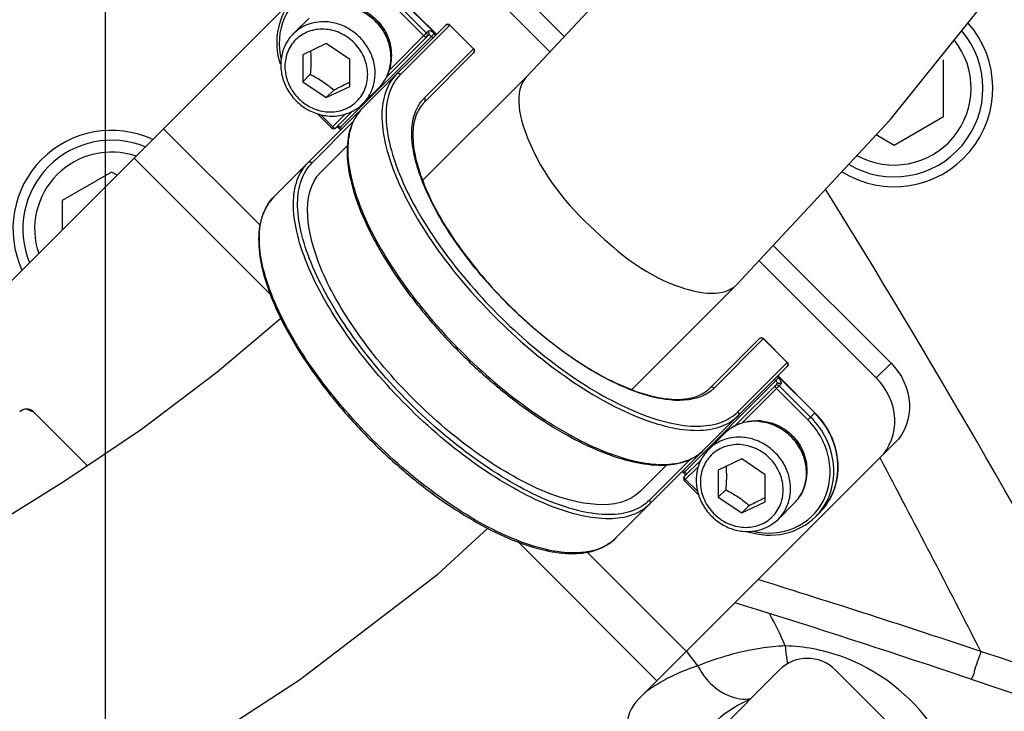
# Model space of a CAD drawing. Header units: millimetres. Extents: x 0 to 11890, y 0 to 8410.
# Tile 78 of 104: x 5929 to 6029, y 4856 to 4926. Entities that reach past the tile are written whole.
import ezdxf

# ---------------------------------------------------------------- set-up
doc = ezdxf.new("R2010")
doc.units = ezdxf.units.MM
doc.header["$LTSCALE"] = 653.95
doc.layers.get('0').update_dxf_attribs({"linetype": 'CONTINUOUS'})
for name, color, linetype in [('304103000010DXF_CONTINUOUS_LINE', 7, 'CONTINUOUS'), ('304103000184DXF_CONTINUOUS_LINE', 7, 'CONTINUOUS'), ('304105000085DXF_CONTINUOUS_LINE', 7, 'CONTINUOUS'), ('304109000016DXF_CONTINUOUS_LINE', 7, 'CONTINUOUS'), ('501023000026DXF_CONTINUOUS_LINE', 7, 'CONTINUOUS'), ('501023000027DXF_CONTINUOUS_LINE', 7, 'CONTINUOUS'), ('604006000006DXF_CONTINUOUS_LINE', 7, 'CONTINUOUS'), ('RB30-1-B-JSZL_DXF_DIMENSION', 7, 'CONTINUOUS'), ('RB30-1-BXIANDXF_CONTINUOUS_LINE', 7, 'CONTINUOUS')]:
    doc.layers.add(name, color=color, linetype=linetype)
doc.styles.get("Standard").update_dxf_attribs({"font": 'txt', "width": 0.7})
doc.dimstyles.new('DIMSTYLE_10', dxfattribs={"dimtxt": 70, "dimasz": 50, "dimexe": 1.5, "dimexo": 0, "dimgap": 1.75, "dimtad": 1, "dimdsep": 46, "dimtxsty": 'Standard', "dimblk": '_FILLED', "dimblk1": '_FILLED', "dimblk2": '_FILLED', "dimcen": 0.09, "dimclrt": 5, "dimazin": 2, "dimtp": 1.2, "dimtm": 1.2, "dimtfac": 1, "dimtofl": 0, "dimtmove": 0, "dimatfit": 3, "dimldrblk": '_FILLED', "dimfxl": 0, "dimtolj": 1, "dimarcsym": 0})
doc.dimstyles.new('DIMSTYLE_13', dxfattribs={"dimtxt": 70, "dimasz": 50, "dimexe": 1.5, "dimexo": 0, "dimgap": 1.75, "dimtad": 1, "dimdec": 1, "dimdsep": 46, "dimtxsty": 'Standard', "dimblk": '_FILLED', "dimblk1": '_FILLED', "dimblk2": '_FILLED', "dimcen": 0.09, "dimclrt": 5, "dimazin": 2, "dimtp": 1.2, "dimtm": 1.2, "dimtfac": 1, "dimtdec": 1, "dimtofl": 0, "dimtmove": 0, "dimatfit": 3, "dimldrblk": '_FILLED', "dimfxl": 0, "dimtolj": 1, "dimarcsym": 0})
doc.dimstyles.new('DIMSTYLE_3', dxfattribs={"dimtxt": 70, "dimasz": 50, "dimexe": 1.5, "dimexo": 0, "dimgap": 1.75, "dimtad": 0, "dimtih": 1, "dimtoh": 1, "dimdec": 1, "dimdsep": 46, "dimtxsty": 'Standard', "dimblk": '_FILLED', "dimblk1": '_FILLED', "dimblk2": '_FILLED', "dimcen": 0.09, "dimclrt": 5, "dimazin": 2, "dimtp": 0.8, "dimtm": 0.8, "dimtfac": 1, "dimtdec": 1, "dimtofl": 0, "dimtmove": 0, "dimatfit": 3, "dimldrblk": '_FILLED', "dimfxl": 0, "dimtolj": 1, "dimarcsym": 0})
doc.dimstyles.new('DIMSTYLE_4', dxfattribs={"dimtxt": 70, "dimasz": 50, "dimexe": 1.5, "dimexo": 0, "dimgap": 1.75, "dimtad": 0, "dimtih": 1, "dimtoh": 1, "dimdsep": 46, "dimtxsty": 'Standard', "dimblk": '_FILLED', "dimblk1": '_FILLED', "dimblk2": '_FILLED', "dimcen": 0.09, "dimclrt": 5, "dimazin": 2, "dimtp": 0.1, "dimtm": 0.1, "dimtfac": 1, "dimtofl": 0, "dimtmove": 0, "dimatfit": 3, "dimldrblk": '_FILLED', "dimfxl": 0, "dimtolj": 1, "dimarcsym": 0})
doc.dimstyles.new('DIMSTYLE_8', dxfattribs={"dimtxt": 70, "dimasz": 50, "dimexe": 1.5, "dimexo": 0, "dimgap": 1.75, "dimtad": 1, "dimdsep": 46, "dimtxsty": 'Standard', "dimblk": '_FILLED', "dimblk1": '_FILLED', "dimblk2": '_FILLED', "dimcen": 0.09, "dimclrt": 5, "dimazin": 2, "dimtp": 0.8, "dimtm": 0.8, "dimtfac": 1, "dimtofl": 0, "dimtmove": 0, "dimatfit": 3, "dimldrblk": '_FILLED', "dimfxl": 0, "dimtolj": 1, "dimarcsym": 0})
doc.dimstyles.new('DIMSTYLE_9', dxfattribs={"dimtxt": 70, "dimasz": 50, "dimexe": 1.5, "dimexo": 0, "dimgap": 1.75, "dimtad": 1, "dimdsep": 46, "dimtxsty": 'Standard', "dimblk": '_FILLED', "dimblk1": '_FILLED', "dimblk2": '_FILLED', "dimcen": 0.09, "dimclrt": 5, "dimazin": 2, "dimtp": 0.5, "dimtm": 0.5, "dimtfac": 1, "dimtofl": 0, "dimtmove": 0, "dimatfit": 3, "dimldrblk": '_FILLED', "dimfxl": 0, "dimtolj": 1, "dimarcsym": 0})

# ---------------------------------------------------------------- blocks, each defined once
blk = doc.blocks.new('*D7')
at = {"layer": 'RB30-1-B-JSZL_DXF_DIMENSION', "color": 2, "linetype": 'Continuous'}
for p, q in [((6443.712, 5136.709), (6443.712, 4418.002)), ((6443.712, 4418.002), (6294.341, 4171.7)), ((6294.341, 4171.7), (6294.341, 3948.467))]:
    blk.add_line(p, q, dxfattribs=at)
blk = doc.blocks.new('_FILLED')
at = {"color": 0, "linetype": 'ByBlock'}
blk.add_solid([(0, 0), (-1, 0.17), (-1, -0.17)], dxfattribs=at)
blk = doc.blocks.new('*D9')
at = {"layer": 'RB30-1-B-JSZL_DXF_DIMENSION', "color": 2, "linetype": 'Continuous'}
blk.add_line((6469.752, 5733.127), (6469.752, 6434.957), dxfattribs=at)
blk = doc.blocks.new('*D10')
at = {"layer": 'RB30-1-B-JSZL_DXF_DIMENSION', "color": 2, "linetype": 'Continuous'}
blk.add_line((5937.979, 4804.164), (5937.979, 6434.957), dxfattribs=at)
blk = doc.blocks.new('*D18')
at = {"layer": 'RB30-1-B-JSZL_DXF_DIMENSION', "color": 2, "linetype": 'Continuous'}
for p, q in [((6024.132, 5074.164), (5526.729, 5074.164)), ((5541.729, 5074.164), (5541.729, 4846.664)), ((5541.729, 4619.164), (5541.729, 4846.664)), ((5759.443, 4619.164), (5526.729, 4619.164))]:
    blk.add_line(p, q, dxfattribs=at)
at = {"layer": 'RB30-1-B-JSZL_DXF_DIMENSION', "color": 2, "linetype": 'Continuous', "xscale": 50, "yscale": 50, "zscale": 50}
for p, rotation in [((5541.729, 5074.164), 90), ((5541.729, 4619.164), 270)]:
    blk.add_blockref('_FILLED', p, dxfattribs=dict(at, rotation=rotation))
blk = doc.blocks.new('*D20')
at = {"layer": 'RB30-1-B-JSZL_DXF_DIMENSION', "color": 2, "linetype": 'Continuous'}
for p, q in [((5937.979, 4804.164), (5937.979, 6076.136)), ((6127.979, 5850.164), (6127.979, 6076.136)), ((6032.979, 6061.136), (5735.662, 6061.136)), ((5937.979, 6061.136), (6032.979, 6061.136)), ((6127.979, 6061.136), (6032.979, 6061.136))]:
    blk.add_line(p, q, dxfattribs=at)
at = {"layer": 'RB30-1-B-JSZL_DXF_DIMENSION', "color": 2, "linetype": 'Continuous', "xscale": 50, "yscale": 50, "zscale": 50, "rotation": 180}
blk.add_blockref('_FILLED', (5937.979, 6061.136), dxfattribs=at)
at = {"layer": 'RB30-1-B-JSZL_DXF_DIMENSION', "color": 2, "linetype": 'Continuous', "xscale": 50, "yscale": 50, "zscale": 50}
blk.add_blockref('_FILLED', (6127.979, 6061.136), dxfattribs=at)
blk = doc.blocks.new('*D24')
at = {"layer": 'RB30-1-B-JSZL_DXF_DIMENSION', "color": 2, "linetype": 'Continuous'}
for p, q in [((7104.189, 5958.164), (5344.323, 5958.164)), ((5359.323, 5958.164), (5359.323, 5288.664)), ((5359.323, 4619.164), (5359.323, 5288.664)), ((5759.443, 4619.164), (5344.323, 4619.164))]:
    blk.add_line(p, q, dxfattribs=at)
at = {"layer": 'RB30-1-B-JSZL_DXF_DIMENSION', "color": 2, "linetype": 'Continuous', "xscale": 50, "yscale": 50, "zscale": 50}
for p, rotation in [((5359.323, 5958.164), 90), ((5359.323, 4619.164), 270)]:
    blk.add_blockref('_FILLED', p, dxfattribs=dict(at, rotation=rotation))
blk = doc.blocks.new('*D30')
at = {"layer": 'RB30-1-B-JSZL_DXF_DIMENSION', "color": 2, "linetype": 'Continuous'}
for p, q in [((5937.979, 4804.164), (5937.979, 6228.314)), ((7130.194, 5924.164), (7130.194, 6228.314)), ((5937.979, 6213.314), (6534.087, 6213.314)), ((7130.194, 6213.314), (6534.087, 6213.314))]:
    blk.add_line(p, q, dxfattribs=at)
at = {"layer": 'RB30-1-B-JSZL_DXF_DIMENSION', "color": 2, "linetype": 'Continuous', "xscale": 50, "yscale": 50, "zscale": 50, "rotation": 180}
blk.add_blockref('_FILLED', (5937.979, 6213.314), dxfattribs=at)
at = {"layer": 'RB30-1-B-JSZL_DXF_DIMENSION', "color": 2, "linetype": 'Continuous', "xscale": 50, "yscale": 50, "zscale": 50}
blk.add_blockref('_FILLED', (7130.194, 6213.314), dxfattribs=at)

msp = doc.modelspace()

# ---------------------------------------------------------------- linework, layer by layer
at = {"layer": '304103000010DXF_CONTINUOUS_LINE', "color": 9, "linetype": 'Continuous'}
for centre, radius, start, end in [((5974.566, 4848.864), 35.14, 22.97643, 28.92742), ((5975.456, 4844.288), 27.841, 39.4225, 39.58556), ((5977.537, 4845.963), 25.169, 35.42814, 39.48533), ((6006.353, 4843.85), 18.739, 70.64488, 88.27436), ((6004.08, 4841.862), 19.641, 107.89349, 117.65646), ((6003.741, 4842.544), 18.879, 117.70439, 120.70355), ((6003.454, 4843.025), 18.319, 120.70006, 126.05671)]:
    msp.add_arc(centre, radius, start, end, dxfattribs=at)
for points, knots in [([(6006.917, 4862.581), (6006.074, 4862.539), (6003.043, 4862.229), (6000.085, 4861.373), (5998.046, 4860.553)], [0, 0, 0, 0, 0.277551, 1, 1, 1, 1]), ([(6025.44, 4842.691), (6025.499, 4846.704), (6023.134, 4854.939), (6016.315, 4860.209), (6012.564, 4861.53)], [0, 0, 0, 0, 0.502218, 1, 1, 1, 1]), ([(5998.046, 4860.553), (5998.343, 4859.99), (5999.534, 4858.178), (6001.963, 4856.906), (6003.485, 4857.25)], [0, 0, 0, 0, 0.289932, 1, 1, 1, 1]), ([(6003.309, 4857.145), (6002.756, 4856.894), (6000.351, 4855.62), (5998.315, 4853.635), (5997.165, 4851.863)], [0, 0, 0, 0, 0.223303, 1, 1, 1, 1])]:
    msp.add_open_spline(points, degree=3, knots=knots, dxfattribs=at)
msp.add_open_spline([(6006.917, 4862.581), (6006.962, 4861.967), (6007.044, 4861.354), (6007.179, 4860.753)], degree=3, dxfattribs=at)
at = {"layer": '304103000184DXF_CONTINUOUS_LINE', "color": 7, "linetype": 'Continuous'}
for centre, radius, start, end in [((6017.979, 4919.164), 10, 237.9442, 41.59868), ((5938.589, 4904.877), 10, 65.26381, 204.721), ((5937.517, 4905.128), 20, 247.93565, 249.87543), ((5705.57, 3911.851), 1000, 70.260189, 72.767382)]:
    msp.add_arc(centre, radius, start, end, dxfattribs=at)
at = {"layer": '304103000184DXF_CONTINUOUS_LINE', "color": 9, "linetype": 'Continuous'}
for centre, radius, start, end in [((5135.662, 4366.754), 1029.653, 28.446247, 31.772637), ((4240.005, 3945.037), 2008.327, 27.167079, 27.799212), ((5697.586, 3879.908), 1035.805, 71.469717, 72.783349), ((5730.461, 3960.35), 949.102, 70.901642, 71.808124)]:
    msp.add_arc(centre, radius, start, end, dxfattribs=at)
msp.add_open_spline([(6026.771, 4862.013), (6026.649, 4861.652), (6026.453, 4861), (6026.057, 4860.077), (6026.064, 4859.597), (6025.748, 4859.208), (6025.82, 4859.184)], degree=3, knots=[0, 0, 0, 0, 0.383104, 0.707375, 0.923964, 1, 1, 1, 1], dxfattribs=at)
at = {"layer": '304105000085DXF_CONTINUOUS_LINE', "color": 7, "linetype": 'Continuous'}
for p, q in [((5984.507, 4924.407), (5973.108, 4935.807)), ((5983.062, 4922.864), (5971.613, 4934.312)), ((5886.766, 4857.95), (5957.25, 4928.434)), ((6017.655, 4891.259), (6005.707, 4903.207)), ((6016.161, 4889.765), (6004.267, 4901.658)), ((5936.156, 4880.845), (5930.687, 4886.314)), ((5992.021, 4857.139), (6018.053, 4883.171)), ((5997.678, 4851.482), (6006.341, 4860.145)), ((6011.998, 4860.145), (6020.636, 4851.507))]:
    msp.add_line(p, q, dxfattribs=at)
at = {"layer": '304105000085DXF_CONTINUOUS_LINE', "color": 9, "linetype": 'Continuous'}
for p, q in [((5943.868, 4915.052), (5953.648, 4905.272)), ((5940.879, 4912.063), (5954.723, 4898.219)), ((6017.655, 4891.259), (6016.161, 4889.765)), ((5979.785, 4873.158), (5993.912, 4859.03)), ((5986.838, 4872.082), (5996.901, 4862.019))]:
    msp.add_line(p, q, dxfattribs=at)
at = {"layer": '304105000085DXF_CONTINUOUS_LINE', "color": 7, "linetype": 'Continuous'}
for centre, radius, start, end in [((5929.979, 4885.607), 1, 45, 135), ((6009.169, 4857.317), 4, 45, 135), ((5994.85, 4854.311), 4, 135, 315)]:
    msp.add_arc(centre, radius, start, end, dxfattribs=at)
for points, knots in [([(6017.655, 4891.259), (6018.724, 4890.191), (6020.162, 4887.295), (6019.049, 4884.168), (6018.053, 4883.171)], [0, 0, 0, 0, 0.517356, 1, 1, 1, 1]), ([(6016.559, 4881.677), (6017.555, 4882.673), (6018.668, 4885.801), (6017.229, 4888.696), (6016.161, 4889.765)], [0, 0, 0, 0, 0.482644, 1, 1, 1, 1])]:
    msp.add_open_spline(points, degree=3, knots=knots, dxfattribs=at)
at = {"layer": '304109000016DXF_CONTINUOUS_LINE', "color": 9, "linetype": 'Continuous'}
for p, q in [((5970.542, 4924.755), (5967.36, 4927.937)), ((5971.526, 4924.608), (5967.778, 4928.356)), ((5970.26, 4924.473), (5967.078, 4927.655)), ((5966.749, 4920.963), (5970.721, 4924.935)), ((5972.912, 4925.57), (5967.901, 4920.559)), ((5972.892, 4925.55), (5975.296, 4923.146)), ((5961.692, 4915.057), (5971.325, 4924.69)), ((5971.184, 4924.266), (5971.043, 4924.408)), ((5971.466, 4924.548), (5971.325, 4924.69)), ((5970.305, 4918.155), (5975.316, 4923.165)), ((5958.929, 4911.587), (5963.11, 4915.768)), ((5959.807, 4916.469), (5961.031, 4915.245)), ((5960.909, 4915.123), (5962.33, 4916.544)), ((5961.814, 4915.179), (5961.956, 4915.038)), ((6004.731, 4893.75), (5999.721, 4888.739)), ((6004.712, 4893.73), (6007.116, 4891.326)), ((6002.125, 4886.335), (6007.136, 4891.346)), ((6006.256, 4889.759), (6006.114, 4889.9)), ((6009.922, 4886.212), (6006.174, 4889.96)), ((5996.623, 4880.126), (6006.256, 4889.759)), ((6002.529, 4885.183), (6006.501, 4889.155)), ((6005.974, 4889.477), (6005.832, 4889.618)), ((6009.503, 4885.794), (6006.321, 4888.976)), ((6009.221, 4885.512), (6006.039, 4888.694)), ((6009.221, 4885.512), (6009.941, 4886.232)), ((5997.334, 4881.544), (5993.153, 4877.363)), ((5996.604, 4880.39), (5996.745, 4880.248)), ((5998.107, 4880.761), (5996.689, 4879.343)), ((5996.811, 4879.465), (5998.043, 4878.234))]:
    msp.add_line(p, q, dxfattribs=at)
at = {"layer": '304109000016DXF_CONTINUOUS_LINE', "color": 7, "linetype": 'Continuous'}
for p, q in [((5971.546, 4924.628), (5967.798, 4928.375)), ((5964.036, 4917.118), (5972.487, 4925.57)), ((5972.912, 4925.57), (5975.316, 4923.165)), ((5966.456, 4920.246), (5970.741, 4924.53)), ((5970.325, 4917.751), (5975.316, 4922.741)), ((5961.333, 4915.123), (5963.039, 4916.829)), ((5955.064, 4908.146), (5963.515, 4916.598)), ((5959.449, 4916.583), (5960.909, 4915.123)), ((5961.692, 4915.057), (5961.833, 4914.915)), ((5959.848, 4910.668), (5962.556, 4913.375)), ((6004.307, 4893.75), (5999.317, 4888.759)), ((6004.731, 4893.75), (6007.136, 4891.346)), ((5998.684, 4882.47), (6007.136, 4890.921)), ((6009.941, 4886.232), (6006.194, 4889.98)), ((6001.817, 4884.896), (6006.096, 4889.175)), ((5989.712, 4873.498), (5998.164, 4881.949)), ((5992.234, 4878.282), (5994.941, 4880.99)), ((5998.394, 4881.472), (5996.689, 4879.767)), ((5996.481, 4880.267), (5996.623, 4880.126)), ((5996.689, 4879.343), (5998.148, 4877.884)), ((6010.418, 4876.102), (6010, 4875.684))]:
    msp.add_line(p, q, dxfattribs=at)
for centre, start, end in [((5972.699, 4925.357), 45, 135), ((5975.104, 4922.953), 315, 45), ((5963.727, 4916.385), 90.95973, 135), ((5961.121, 4915.335), 225, 315), ((6004.519, 4893.538), 45, 135), ((6006.923, 4891.133), 315, 45), ((5997.951, 4882.161), 315, 359.02773), ((5996.901, 4879.555), 135, 225)]:
    msp.add_arc(centre, 0.3, start, end, dxfattribs=at)
at = {"layer": '304109000016DXF_CONTINUOUS_LINE', "color": 9, "linetype": 'Continuous'}
for centre, radius, start, end in [((5972.937, 4915.524), 3.722, 135.00629, 139.87335), ((5997.09, 4891.371), 3.722, 310.12664, 314.99371), ((6005.639, 4880.045), 6.168, 315.00485, 320.47133)]:
    msp.add_arc(centre, radius, start, end, dxfattribs=at)
for points, knots in [([(5967.078, 4927.655), (5966.024, 4928.709), (5963.324, 4930.221), (5958.77, 4929.749), (5955.622, 4926.462), (5955.459, 4923.445), (5955.79, 4922.068)], [0, 0, 0, 0, 0.262321, 0.510714, 0.750579, 1, 1, 1, 1]), ([(5970.562, 4924.351), (5970.611, 4924.401), (5970.667, 4924.557), (5970.595, 4924.702), (5970.542, 4924.755)], [0, 0, 0, 0, 0.482612, 1, 1, 1, 1]), ([(5971.325, 4924.69), (5971.223, 4924.791), (5971.063, 4924.931), (5970.78, 4924.994), (5970.721, 4924.935)], [0, 0, 0, 0, 0.631737, 1, 1, 1, 1]), ([(5970.741, 4924.53), (5970.791, 4924.58), (5970.846, 4924.736), (5970.774, 4924.881), (5970.721, 4924.935)], [0, 0, 0, 0, 0.482644, 1, 1, 1, 1]), ([(5970.562, 4924.351), (5970.549, 4924.338), (5970.427, 4924.311), (5970.328, 4924.405), (5970.26, 4924.473)], [0, 0, 0, 0, 0.156967, 1, 1, 1, 1]), ([(5971.043, 4924.408), (5971.015, 4924.435), (5970.939, 4924.501), (5970.792, 4924.582), (5970.741, 4924.53)], [0, 0, 0, 0, 0.34459, 1, 1, 1, 1]), ([(5975.296, 4923.146), (5975.349, 4923.092), (5975.421, 4922.947), (5975.366, 4922.791), (5975.316, 4922.741)], [0, 0, 0, 0, 0.517356, 1, 1, 1, 1]), ([(5967.497, 4920.579), (5967.008, 4920.09), (5966.217, 4918.761), (5965.895, 4916.288), (5966.294, 4913.392), (5967.38, 4910.14), (5969.111, 4906.635), (5972.284, 4901.657), (5977.325, 4895.759), (5983.223, 4890.718), (5988.201, 4887.545), (5991.706, 4885.814), (5994.958, 4884.728), (5997.854, 4884.329), (6000.327, 4884.651), (6001.656, 4885.442), (6002.145, 4885.931)], [0, 0, 0, 0, 0.036441, 0.078446, 0.129154, 0.189366, 0.258405, 0.334697, 0.5, 0.665303, 0.741595, 0.810634, 0.870846, 0.921554, 0.963559, 1, 1, 1, 1]), ([(5967.901, 4920.559), (5967.418, 4920.076), (5966.637, 4918.763), (5966.319, 4916.321), (5966.713, 4913.46), (5967.786, 4910.248), (5969.495, 4906.785), (5972.63, 4901.869), (5977.609, 4896.043), (5983.435, 4891.064), (5988.351, 4887.929), (5991.814, 4886.22), (5995.026, 4885.147), (5997.887, 4884.753), (6000.329, 4885.071), (6001.642, 4885.852), (6002.125, 4886.335)], [0, 0, 0, 0, 0.036441, 0.078446, 0.129154, 0.189366, 0.258405, 0.334697, 0.5, 0.665303, 0.741595, 0.810634, 0.870846, 0.921554, 0.963559, 1, 1, 1, 1]), ([(5967.901, 4920.559), (5967.848, 4920.613), (5967.703, 4920.684), (5967.547, 4920.629), (5967.497, 4920.579)], [0, 0, 0, 0, 0.517356, 1, 1, 1, 1]), ([(5970.305, 4918.155), (5970.359, 4918.102), (5970.431, 4917.957), (5970.375, 4917.8), (5970.325, 4917.751)], [0, 0, 0, 0, 0.517356, 1, 1, 1, 1]), ([(5964.036, 4917.118), (5963.547, 4916.629), (5962.756, 4915.3), (5962.434, 4912.827), (5962.834, 4909.931), (5963.92, 4906.679), (5965.65, 4903.174), (5968.823, 4898.197), (5973.865, 4892.299), (5979.763, 4887.257), (5984.74, 4884.084), (5988.245, 4882.354), (5991.497, 4881.268), (5994.393, 4880.868), (5996.866, 4881.19), (5998.195, 4881.981), (5998.684, 4882.47)], [0, 0, 0, 0, 0.036441, 0.078446, 0.129154, 0.189366, 0.258405, 0.334697, 0.5, 0.665303, 0.741595, 0.810634, 0.870846, 0.921554, 0.963559, 1, 1, 1, 1]), ([(5998.508, 4887.921), (5997.353, 4887.417), (5995.142, 4887.395), (5992.248, 4888.133), (5988.622, 4889.619), (5983.946, 4892.546), (5978.675, 4897.11), (5974.112, 4902.38), (5971.185, 4907.056), (5969.699, 4910.682), (5968.961, 4913.576), (5968.983, 4915.787), (5969.487, 4916.942)], [0, 0, 0, 0, 0.083403, 0.137052, 0.198654, 0.341503, 0.5, 0.658497, 0.801346, 0.862948, 0.916597, 1, 1, 1, 1]), ([(5961.031, 4915.245), (5961.059, 4915.218), (5961.135, 4915.152), (5961.282, 4915.071), (5961.333, 4915.123)], [0, 0, 0, 0, 0.34459, 1, 1, 1, 1]), ([(5961.513, 4915.302), (5961.525, 4915.314), (5961.647, 4915.342), (5961.746, 4915.247), (5961.814, 4915.179)], [0, 0, 0, 0, 0.156967, 1, 1, 1, 1]), ([(5993.173, 4876.959), (5992.684, 4876.47), (5991.355, 4875.679), (5988.882, 4875.357), (5985.986, 4875.756), (5982.734, 4876.842), (5979.229, 4878.573), (5974.251, 4881.746), (5968.353, 4886.787), (5963.312, 4892.685), (5960.139, 4897.663), (5958.408, 4901.168), (5957.322, 4904.42), (5956.923, 4907.316), (5957.245, 4909.789), (5958.036, 4911.118), (5958.525, 4911.607)], [0, 0, 0, 0, 0.036441, 0.078446, 0.129154, 0.189366, 0.258405, 0.334697, 0.5, 0.665303, 0.741595, 0.810634, 0.870846, 0.921554, 0.963559, 1, 1, 1, 1]), ([(5993.153, 4877.363), (5992.67, 4876.88), (5991.357, 4876.099), (5988.915, 4875.781), (5986.054, 4876.175), (5982.842, 4877.248), (5979.379, 4878.957), (5974.463, 4882.092), (5968.637, 4887.071), (5963.658, 4892.897), (5960.523, 4897.813), (5958.814, 4901.276), (5957.741, 4904.488), (5957.347, 4907.349), (5957.665, 4909.791), (5958.446, 4911.104), (5958.929, 4911.587)], [0, 0, 0, 0, 0.036441, 0.078446, 0.129154, 0.189366, 0.258405, 0.334697, 0.5, 0.665303, 0.741595, 0.810634, 0.870846, 0.921554, 0.963559, 1, 1, 1, 1]), ([(5958.525, 4911.607), (5958.575, 4911.657), (5958.731, 4911.712), (5958.876, 4911.641), (5958.929, 4911.587)], [0, 0, 0, 0, 0.482644, 1, 1, 1, 1]), ([(5989.712, 4873.498), (5989.224, 4873.009), (5987.894, 4872.218), (5985.421, 4871.896), (5982.525, 4872.296), (5979.273, 4873.382), (5975.768, 4875.112), (5970.791, 4878.285), (5964.893, 4883.327), (5959.851, 4889.225), (5956.678, 4894.202), (5954.948, 4897.707), (5953.862, 4900.959), (5953.462, 4903.855), (5953.784, 4906.328), (5954.575, 4907.658), (5955.064, 4908.146)], [0, 0, 0, 0, 0.036441, 0.078446, 0.129154, 0.189366, 0.258405, 0.334697, 0.5, 0.665303, 0.741595, 0.810634, 0.870846, 0.921554, 0.963559, 1, 1, 1, 1]), ([(6007.116, 4891.326), (6007.169, 4891.272), (6007.241, 4891.128), (6007.185, 4890.971), (6007.136, 4890.921)], [0, 0, 0, 0, 0.517356, 1, 1, 1, 1]), ([(5999.721, 4888.739), (5999.668, 4888.793), (5999.523, 4888.865), (5999.366, 4888.809), (5999.317, 4888.759)], [0, 0, 0, 0, 0.517356, 1, 1, 1, 1]), ([(6006.039, 4888.694), (6006.012, 4888.721), (6005.946, 4888.797), (6005.865, 4888.944), (6005.917, 4888.996)], [0, 0, 0, 0, 0.34459, 1, 1, 1, 1]), ([(6005.917, 4888.996), (6005.967, 4889.045), (6006.123, 4889.101), (6006.268, 4889.029), (6006.321, 4888.976)], [0, 0, 0, 0, 0.482613, 1, 1, 1, 1]), ([(6006.096, 4889.175), (6006.109, 4889.187), (6006.136, 4889.31), (6006.042, 4889.409), (6005.974, 4889.477)], [0, 0, 0, 0, 0.156967, 1, 1, 1, 1]), ([(6006.096, 4889.175), (6006.146, 4889.225), (6006.302, 4889.28), (6006.447, 4889.208), (6006.501, 4889.155)], [0, 0, 0, 0, 0.482644, 1, 1, 1, 1]), ([(6006.501, 4889.155), (6006.56, 4889.214), (6006.497, 4889.497), (6006.357, 4889.657), (6006.256, 4889.759)], [0, 0, 0, 0, 0.368262, 1, 1, 1, 1]), ([(6002.125, 4886.335), (6002.179, 4886.282), (6002.25, 4886.137), (6002.195, 4885.981), (6002.145, 4885.931)], [0, 0, 0, 0, 0.517356, 1, 1, 1, 1]), ([(6010.396, 4876.119), (6010.932, 4876.769), (6011.753, 4878.333), (6011.983, 4880.994), (6011.233, 4883.63), (6010.153, 4885.143), (6009.503, 4885.794)], [0, 0, 0, 0, 0.238722, 0.484678, 0.739436, 1, 1, 1, 1]), ([(6010.418, 4876.102), (6011.046, 4876.73), (6012.049, 4878.306), (6012.446, 4881.101), (6011.737, 4883.912), (6010.609, 4885.525), (6009.922, 4886.212)], [0, 0, 0, 0, 0.23855, 0.483963, 0.738764, 1, 1, 1, 1]), ([(6003.634, 4874.224), (6005.011, 4873.893), (6008.028, 4874.056), (6011.315, 4877.205), (6011.787, 4881.759), (6010.275, 4884.459), (6009.221, 4885.512)], [0, 0, 0, 0, 0.249419, 0.489284, 0.737679, 1, 1, 1, 1]), ([(5996.745, 4880.248), (5996.773, 4880.221), (5996.838, 4880.145), (5996.919, 4879.998), (5996.868, 4879.947)], [0, 0, 0, 0, 0.34459, 1, 1, 1, 1]), ([(5996.689, 4879.767), (5996.676, 4879.755), (5996.649, 4879.632), (5996.743, 4879.533), (5996.811, 4879.465)], [0, 0, 0, 0, 0.156967, 1, 1, 1, 1]), ([(5993.173, 4876.959), (5993.223, 4877.009), (5993.278, 4877.165), (5993.207, 4877.31), (5993.153, 4877.363)], [0, 0, 0, 0, 0.482644, 1, 1, 1, 1])]:
    msp.add_open_spline(points, degree=3, knots=knots, dxfattribs=at)
at = {"layer": '304109000016DXF_CONTINUOUS_LINE', "color": 7, "linetype": 'Continuous'}
for points, knots in [([(5955.727, 4921.585), (5955.356, 4922.767), (5955.185, 4925.318), (5956.409, 4927.593), (5957.25, 4928.434)], [0, 0, 0, 0, 0.510122, 1, 1, 1, 1]), ([(5970.325, 4917.751), (5969.939, 4917.364), (5969.309, 4916.297), (5969.058, 4914.289), (5969.393, 4911.898), (5970.695, 4908.032), (5973.725, 4902.899), (5978.669, 4897.103), (5984.465, 4892.159), (5989.598, 4889.129), (5993.464, 4887.827), (5995.855, 4887.492), (5997.863, 4887.743), (5998.93, 4888.373), (5999.317, 4888.759)], [0, 0, 0, 0, 0.034594, 0.075514, 0.125936, 0.186399, 0.332864, 0.499999, 0.667135, 0.813601, 0.874064, 0.924486, 0.965406, 1, 1, 1, 1]), ([(5964.036, 4917.118), (5963.525, 4916.607), (5962.702, 4915.234), (5962.362, 4912.701), (5962.758, 4909.772), (5963.842, 4906.511), (5965.566, 4903.011), (5967.871, 4899.388), (5970.674, 4895.774), (5973.87, 4892.304), (5977.34, 4889.108), (5980.954, 4886.305), (5984.577, 4884), (5988.077, 4882.276), (5991.338, 4881.192), (5994.267, 4880.796), (5996.8, 4881.136), (5998.173, 4881.959), (5998.684, 4882.47)], [0, 0, 0, 0, 0.037939, 0.080833, 0.131781, 0.191794, 0.260364, 0.336026, 0.416714, 0.5, 0.583286, 0.663974, 0.739637, 0.808206, 0.868219, 0.919168, 0.962061, 1, 1, 1, 1]), ([(5961.44, 4915.238), (5961.446, 4915.235), (5961.458, 4915.23), (5961.47, 4915.224), (5961.476, 4915.221)], [0, 0, 0, 0, 0.468871, 1, 1, 1, 1]), ([(5992.234, 4878.282), (5989.975, 4876.024), (5984.191, 4877.283), (5979.235, 4879.782), (5974.526, 4882.762), (5969.041, 4887.475), (5964.328, 4892.96), (5961.348, 4897.669), (5958.849, 4902.625), (5957.59, 4908.409), (5959.848, 4910.668)], [0, 0, 0, 0, 0.183508, 0.253849, 0.33158, 0.5, 0.66842, 0.746151, 0.816492, 1, 1, 1, 1]), ([(5955.064, 4908.146), (5954.553, 4907.635), (5953.73, 4906.262), (5953.39, 4903.729), (5953.786, 4900.8), (5954.87, 4897.539), (5956.594, 4894.039), (5958.899, 4890.416), (5961.702, 4886.802), (5964.898, 4883.332), (5968.368, 4880.136), (5971.982, 4877.333), (5975.605, 4875.028), (5979.105, 4873.304), (5982.366, 4872.22), (5985.295, 4871.824), (5987.828, 4872.164), (5989.201, 4872.987), (5989.712, 4873.498)], [0, 0, 0, 0, 0.037939, 0.080833, 0.131781, 0.191794, 0.260364, 0.336026, 0.416714, 0.5, 0.583286, 0.663974, 0.739637, 0.808206, 0.868219, 0.919168, 0.962061, 1, 1, 1, 1]), ([(6010.418, 4876.102), (6011.05, 4876.734), (6012.058, 4878.316), (6012.46, 4881.12), (6011.755, 4883.933), (6010.628, 4885.546), (6009.941, 4886.232)], [0, 0, 0, 0, 0.239544, 0.485311, 0.73968, 1, 1, 1, 1]), ([(5996.775, 4879.932), (5996.781, 4879.922), (5996.79, 4879.904), (5996.799, 4879.886), (5996.803, 4879.877)], [0, 0, 0, 0, 0.541274, 1, 1, 1, 1]), ([(6003.14, 4874.165), (6004.323, 4873.791), (6006.879, 4873.616), (6009.157, 4874.841), (6010, 4875.684)], [0, 0, 0, 0, 0.510145, 1, 1, 1, 1])]:
    msp.add_open_spline(points, degree=3, knots=knots, dxfattribs=at)
at = {"layer": '304109000016DXF_CONTINUOUS_LINE', "color": 9, "linetype": 'Continuous'}
for points in [[(5972.487, 4925.57), (5972.561, 4925.643), (5972.701, 4925.659), (5972.796, 4925.616)], [(5972.796, 4925.616), (5972.831, 4925.6), (5972.864, 4925.577), (5972.892, 4925.55)], [(5969.487, 4916.942), (5969.641, 4917.293), (5969.844, 4917.629), (5970.092, 4917.922)], [(5963.515, 4916.598), (5963.565, 4916.648), (5963.644, 4916.675), (5963.714, 4916.671)], [(6004.307, 4893.75), (6004.381, 4893.823), (6004.521, 4893.84), (6004.616, 4893.796)], [(6004.616, 4893.796), (6004.651, 4893.78), (6004.684, 4893.757), (6004.712, 4893.73)], [(5999.488, 4888.526), (5999.195, 4888.278), (5998.859, 4888.075), (5998.508, 4887.921)], [(5998.237, 4882.148), (5998.241, 4882.078), (5998.214, 4881.999), (5998.164, 4881.949)]]:
    msp.add_open_spline(points, degree=3, dxfattribs=at)
at = {"layer": '304109000016DXF_CONTINUOUS_LINE', "color": 7, "linetype": 'Continuous'}
for points in [[(5961.476, 4915.221), (5961.511, 4915.203), (5961.545, 4915.181), (5961.576, 4915.157)], [(5961.576, 4915.157), (5961.617, 4915.127), (5961.656, 4915.093), (5961.692, 4915.057)], [(5996.623, 4880.126), (5996.655, 4880.094), (5996.685, 4880.06), (5996.713, 4880.024)], [(5996.713, 4880.024), (5996.736, 4879.995), (5996.757, 4879.964), (5996.775, 4879.932)]]:
    msp.add_open_spline(points, degree=3, dxfattribs=at)
at = {"layer": '501023000026DXF_CONTINUOUS_LINE', "color": 7, "linetype": 'Continuous'}
for p, q in [((6022.979, 4916.277), (6022.979, 4922.05)), ((6017.979, 4913.39), (6022.979, 4916.277)), ((6016.151, 4914.446), (6017.979, 4913.39)), ((5938.589, 4910.651), (5933.589, 4907.764)), ((5939.145, 4910.33), (5938.589, 4910.651)), ((5933.589, 4907.764), (5933.589, 4904.773))]:
    msp.add_line(p, q, dxfattribs=at)
for centre, start, end in [((6017.979, 4919.164), 239.10662, 40.57331), ((5938.589, 4904.877), 67.63565, 202.41713)]:
    msp.add_arc(centre, 9, start, end, dxfattribs=at)
at = {"layer": '501023000026DXF_CONTINUOUS_LINE', "color": 9, "linetype": 'Continuous'}
for centre, start, end in [((6017.979, 4919.164), 240.99591, 38.86845), ((5938.589, 4904.877), 71.36099, 198.6614)]:
    msp.add_arc(centre, 7.8, start, end, dxfattribs=at)
at = {"layer": '501023000027DXF_CONTINUOUS_LINE', "color": 7, "linetype": 'Continuous'}
for p, q in [((5958.629, 4926.278), (5957.016, 4924.664)), ((5960.372, 4923.691), (5957.986, 4922.554)), ((5962.758, 4922.086), (5960.372, 4923.691)), ((5957.986, 4922.554), (5957.986, 4919.812)), ((5962.758, 4919.345), (5962.758, 4922.086)), ((5966.925, 4921.951), (5966.925, 4921.957)), ((5966.925, 4921.951), (5966.926, 4921.957)), ((5957.986, 4919.812), (5958.743, 4920.57)), ((5957.986, 4919.812), (5960.372, 4918.208)), ((5960.372, 4918.208), (5962.758, 4919.345)), ((5960.372, 4918.208), (5961.129, 4918.965)), ((5965.7, 4919.207), (5964.087, 4917.593)), ((6000.773, 4884.134), (5999.159, 4882.521)), ((6002.515, 4881.547), (6000.13, 4880.41)), ((6004.901, 4879.943), (6002.515, 4881.547)), ((6000.13, 4880.41), (6000.13, 4877.669)), ((6004.901, 4877.201), (6004.901, 4879.943)), ((6009.069, 4879.808), (6009.069, 4879.813)), ((6009.069, 4879.808), (6009.069, 4879.813)), ((6000.13, 4877.669), (6000.887, 4878.426)), ((6000.13, 4877.669), (6002.515, 4876.064)), ((6002.515, 4876.064), (6004.901, 4877.201)), ((6002.515, 4876.064), (6003.272, 4876.821)), ((6007.844, 4877.063), (6006.23, 4875.45))]:
    msp.add_line(p, q, dxfattribs=at)
for centre, radius, start, end in [((5962.745, 4922.149), 4.171, 323.10392, 332.58241), ((5962.797, 4922.11), 4.106, 315.00114, 316.14858), ((5962.788, 4922.118), 4.118, 316.15178, 321.98512), ((5962.786, 4922.12), 4.121, 321.98573, 323.08131), ((6003.718, 4881.173), 4.178, 117.2335, 125.01852), ((6003.842, 4880.615), 4.755, 84.3689, 93.83358), ((6003.674, 4881.233), 4.103, 133.72792, 135.00109), ((6003.688, 4881.218), 4.123, 125.73588, 133.71845), ((6003.693, 4881.211), 4.132, 125.03408, 125.73548), ((6004.94, 4879.967), 4.106, 315.00114, 316.14858), ((6004.932, 4879.974), 4.118, 316.15178, 321.98512), ((6004.929, 4879.976), 4.121, 321.98573, 323.08131)]:
    msp.add_arc(centre, radius, start, end, dxfattribs=at)
for points, knots in [([(5966.926, 4921.957), (5966.97, 4922.608), (5966.775, 4923.961), (5965.742, 4925.728), (5964.14, 4927.017), (5962.824, 4927.426), (5962.165, 4927.491)], [0, 0, 0, 0, 0.244865, 0.497436, 0.751502, 1, 1, 1, 1]), ([(5957.016, 4924.664), (5956.703, 4924.351), (5956.17, 4923.616), (5955.748, 4922.316), (5955.725, 4920.926), (5956.097, 4919.562), (5956.828, 4918.33), (5957.857, 4917.325), (5959.104, 4916.625), (5960.029, 4916.398), (5960.492, 4916.353)], [0, 0, 0, 0, 0.119569, 0.240563, 0.363951, 0.489928, 0.617852, 0.746453, 0.874245, 1, 1, 1, 1]), ([(5958.776, 4922.931), (5958.789, 4922.747), (5958.831, 4921.96), (5958.793, 4921.17), (5958.743, 4920.57)], [0, 0, 0, 0, 0.234563, 1, 1, 1, 1]), ([(5966.447, 4920.228), (5966.515, 4920.36), (5966.763, 4920.905), (5966.894, 4921.502), (5966.925, 4921.951)], [0, 0, 0, 0, 0.247749, 1, 1, 1, 1]), ([(5958.743, 4920.57), (5959.175, 4920.347), (5960.012, 4919.87), (5960.771, 4919.276), (5961.129, 4918.965)], [0, 0, 0, 0, 0.506278, 1, 1, 1, 1]), ([(5961.129, 4918.965), (5961.269, 4919.038), (5961.806, 4919.318), (5962.351, 4919.586), (5962.759, 4919.773)], [0, 0, 0, 0, 0.260345, 1, 1, 1, 1]), ([(5960.492, 4916.353), (5961.146, 4916.289), (5962.484, 4916.427), (5963.633, 4917.139), (5964.087, 4917.593)], [0, 0, 0, 0, 0.505783, 1, 1, 1, 1]), ([(6003.524, 4885.36), (6003.373, 4885.349), (6002.781, 4885.28), (6002.202, 4885.091), (6001.806, 4884.887)], [0, 0, 0, 0, 0.253816, 1, 1, 1, 1]), ([(6009.069, 4879.813), (6009.113, 4880.464), (6008.918, 4881.818), (6007.886, 4883.585), (6006.284, 4884.874), (6004.967, 4885.283), (6004.308, 4885.347)], [0, 0, 0, 0, 0.244865, 0.497436, 0.751502, 1, 1, 1, 1]), ([(5999.159, 4882.521), (5998.846, 4882.208), (5998.314, 4881.473), (5997.891, 4880.172), (5997.869, 4878.782), (5998.241, 4877.418), (5998.971, 4876.187), (6000.001, 4875.182), (6001.248, 4874.482), (6002.173, 4874.255), (6002.636, 4874.209)], [0, 0, 0, 0, 0.119569, 0.240563, 0.363951, 0.489928, 0.617852, 0.746453, 0.874245, 1, 1, 1, 1]), ([(6000.92, 4880.788), (6000.933, 4880.603), (6000.974, 4879.816), (6000.937, 4879.027), (6000.887, 4878.426)], [0, 0, 0, 0, 0.234563, 1, 1, 1, 1]), ([(6008.224, 4877.501), (6008.47, 4877.829), (6008.87, 4878.569), (6009.04, 4879.391), (6009.069, 4879.808)], [0, 0, 0, 0, 0.494996, 1, 1, 1, 1]), ([(6000.887, 4878.426), (6001.319, 4878.204), (6002.156, 4877.726), (6002.914, 4877.132), (6003.272, 4876.821)], [0, 0, 0, 0, 0.506278, 1, 1, 1, 1]), ([(6003.272, 4876.821), (6003.412, 4876.895), (6003.95, 4877.175), (6004.494, 4877.443), (6004.902, 4877.629)], [0, 0, 0, 0, 0.260345, 1, 1, 1, 1]), ([(6002.636, 4874.209), (6003.29, 4874.145), (6004.628, 4874.283), (6005.776, 4874.996), (6006.23, 4875.45)], [0, 0, 0, 0, 0.505783, 1, 1, 1, 1])]:
    msp.add_open_spline(points, degree=3, knots=knots, dxfattribs=at)
at = {"layer": '501023000027DXF_CONTINUOUS_LINE', "color": 9, "linetype": 'Continuous'}
for points, knots in [([(5960.551, 4925.877), (5959.906, 4925.94), (5958.59, 4925.807), (5957.46, 4925.109), (5957.016, 4924.664)], [0, 0, 0, 0, 0.507844, 1, 1, 1, 1]), ([(5964.087, 4917.593), (5964.394, 4917.901), (5964.918, 4918.626), (5965.331, 4919.914), (5965.346, 4921.296), (5964.968, 4922.659), (5964.23, 4923.893), (5963.194, 4924.902), (5961.942, 4925.604), (5961.014, 4925.832), (5960.551, 4925.877)], [0, 0, 0, 0, 0.117785, 0.237534, 0.360505, 0.486855, 0.615681, 0.745349, 0.873981, 1, 1, 1, 1]), ([(5960.372, 4925.128), (5959.836, 4925.181), (5958.746, 4925.081), (5957.327, 4924.284), (5956.381, 4922.961), (5956.064, 4921.339), (5956.402, 4919.677), (5957.329, 4918.215), (5958.704, 4917.161), (5959.816, 4916.825), (5960.372, 4916.771)], [0, 0, 0, 0, 0.123285, 0.242828, 0.361887, 0.48404, 0.610885, 0.741254, 0.872064, 1, 1, 1, 1]), ([(5960.372, 4916.771), (5960.907, 4916.718), (5961.997, 4916.817), (5963.417, 4917.615), (5964.363, 4918.938), (5964.68, 4920.56), (5964.342, 4922.222), (5963.414, 4923.683), (5962.039, 4924.738), (5960.928, 4925.074), (5960.372, 4925.128)], [0, 0, 0, 0, 0.123285, 0.242828, 0.361887, 0.48404, 0.610885, 0.741254, 0.872064, 1, 1, 1, 1]), ([(6002.695, 4883.734), (6002.049, 4883.797), (6000.734, 4883.664), (5999.604, 4882.965), (5999.159, 4882.521)], [0, 0, 0, 0, 0.507844, 1, 1, 1, 1]), ([(6002.515, 4882.984), (6001.98, 4883.037), (6000.89, 4882.938), (5999.47, 4882.14), (5998.525, 4880.817), (5998.207, 4879.195), (5998.545, 4877.533), (5999.473, 4876.072), (6000.848, 4875.017), (6001.959, 4874.682), (6002.515, 4874.627)], [0, 0, 0, 0, 0.123285, 0.242828, 0.361887, 0.48404, 0.610885, 0.741254, 0.872064, 1, 1, 1, 1]), ([(6002.515, 4874.627), (6003.051, 4874.575), (6004.141, 4874.674), (6005.561, 4875.471), (6006.506, 4876.794), (6006.823, 4878.416), (6006.485, 4880.078), (6005.558, 4881.54), (6004.183, 4882.595), (6003.071, 4882.93), (6002.515, 4882.984)], [0, 0, 0, 0, 0.123285, 0.242828, 0.361887, 0.48404, 0.610885, 0.741254, 0.872064, 1, 1, 1, 1]), ([(6006.23, 4875.45), (6006.538, 4875.757), (6007.062, 4876.483), (6007.474, 4877.77), (6007.49, 4879.153), (6007.112, 4880.515), (6006.374, 4881.75), (6005.337, 4882.758), (6004.085, 4883.46), (6003.158, 4883.688), (6002.695, 4883.734)], [0, 0, 0, 0, 0.117785, 0.237534, 0.360505, 0.486855, 0.615681, 0.745349, 0.873981, 1, 1, 1, 1])]:
    msp.add_open_spline(points, degree=3, knots=knots, dxfattribs=at)
at = {"layer": '604006000006DXF_CONTINUOUS_LINE', "color": 7, "linetype": 'Continuous'}
for p, q in [((5966.96, 4922.288), (5966.936, 4921.957)), ((6003.854, 4885.394), (6003.523, 4885.37)), ((6004.32, 4885.359), (6004.309, 4885.36)), ((6004.32, 4885.359), (6004.309, 4885.36)), ((6009.103, 4880.145), (6009.08, 4879.813))]:
    msp.add_line(p, q, dxfattribs=at)
for centre, radius, start, end in [((5962.756, 4922.161), 4.171, 322.87716, 332.63592), ((5962.807, 4922.123), 4.108, 314.76831, 315.91631), ((5962.802, 4922.128), 4.116, 315.91992, 321.75727), ((5962.793, 4922.135), 4.126, 321.75755, 322.85214), ((6003.729, 4881.185), 4.177, 117.26775, 125.24512), ((6003.854, 4880.63), 4.752, 84.49982, 93.98781), ((6004.167, 4880.914), 4.49, 84.36827, 93.98645), ((6003.689, 4881.242), 4.107, 133.95948, 135.23006), ((6003.698, 4881.231), 4.122, 125.96282, 133.95016), ((6003.708, 4881.218), 4.138, 125.26151, 125.96228), ((6004.951, 4879.98), 4.108, 314.76831, 315.91631), ((6004.945, 4879.985), 4.116, 315.91992, 321.75727), ((6004.937, 4879.991), 4.126, 321.75755, 322.85214)]:
    msp.add_arc(centre, radius, start, end, dxfattribs=at)
for points, knots in [([(5962.176, 4927.503), (5962.836, 4927.438), (5964.155, 4927.028), (5965.758, 4925.736), (5966.79, 4923.964), (5966.982, 4922.609), (5966.936, 4921.957)], [0, 0, 0, 0, 0.248519, 0.502605, 0.755171, 1, 1, 1, 1]), ([(5962.464, 4927.527), (5963.087, 4927.465), (5964.333, 4927.078), (5965.847, 4925.858), (5966.821, 4924.184), (5967.003, 4922.904), (5966.96, 4922.288)], [0, 0, 0, 0, 0.248519, 0.502605, 0.755171, 1, 1, 1, 1]), ([(5966.936, 4921.957), (5966.926, 4921.806), (5966.855, 4921.215), (5966.665, 4920.638), (5966.461, 4920.243)], [0, 0, 0, 0, 0.253808, 1, 1, 1, 1]), ([(6003.523, 4885.37), (6003.373, 4885.36), (6002.784, 4885.29), (6002.209, 4885.101), (6001.816, 4884.898)], [0, 0, 0, 0, 0.253791, 1, 1, 1, 1]), ([(6004.32, 4885.359), (6004.98, 4885.294), (6006.299, 4884.884), (6007.902, 4883.592), (6008.933, 4881.821), (6009.126, 4880.465), (6009.08, 4879.813)], [0, 0, 0, 0, 0.248519, 0.502605, 0.755171, 1, 1, 1, 1]), ([(6004.607, 4885.383), (6005.23, 4885.322), (6006.476, 4884.934), (6007.99, 4883.714), (6008.965, 4882.041), (6009.147, 4880.76), (6009.103, 4880.145)], [0, 0, 0, 0, 0.248519, 0.502605, 0.755171, 1, 1, 1, 1]), ([(6009.08, 4879.813), (6009.05, 4879.395), (6008.878, 4878.569), (6008.474, 4877.827), (6008.226, 4877.5)], [0, 0, 0, 0, 0.505002, 1, 1, 1, 1])]:
    msp.add_open_spline(points, degree=3, knots=knots, dxfattribs=at)
at = {"layer": 'RB30-1-BXIANDXF_CONTINUOUS_LINE', "color": 7, "linetype": 'Continuous'}
for p, q in [((5980.815, 4920.462), (5970.143, 4909.79)), ((5991.356, 4888.576), (6002.028, 4899.249)), ((5971.671, 4869.867), (5976.77, 4874.519))]:
    msp.add_line(p, q, dxfattribs=at)
for points in [[(6002.028, 4899.249), (6017.554, 4915.956), (6034.571, 4937.16), (6051.043, 4961.176), (6066.383, 4987.331), (6080.35, 5015.354), (6092.804, 5045.07), (6103.804, 5077.052), (6113.286, 5112.332), (6120.615, 5150.931), (6124.847, 5190.705), (6125.592, 5228.847), (6123.999, 5253.509)], [(6094.18, 5250.375), (6095.534, 5230.266), (6095.196, 5197.732), (6092.096, 5163.618), (6086.447, 5130.038), (6078.87, 5098.67), (6069.997, 5070.138), (6059.99, 5043.73), (6048.795, 5018.773), (6036.399, 4995.112), (6022.93, 4972.93), (6008.573, 4952.505), (5993.935, 4934.482), (5980.814, 4920.462)], [(5955.776, 4895.802), (5949.274, 4890.308), (5941.625, 4884.548)], [(5941.625, 4884.548), (5933.796, 4879.247), (5926.006, 4874.435), (5918.306, 4870.083), (5910.672, 4866.137), (5903.105, 4862.555), (5895.6, 4859.312), (5888.156, 4856.399)], [(5887.725, 4824.533), (5901.334, 4829.308), (5915.13, 4835.067), (5929.119, 4841.862), (5943.307, 4849.804), (5957.653, 4859.135), (5971.671, 4869.867)]]:
    msp.add_lwpolyline(points, dxfattribs=at)
at = {"layer": 'RB30-1-BXIANDXF_CONTINUOUS_LINE', "color": 9, "linetype": 'Continuous'}
for points, knots in [([(5980.814, 4920.461), (5979.195, 4918.837), (5981.328, 4911.053), (5985.245, 4906.861), (5988.148, 4904.221)], [0, 0, 0, 0, 0.368882, 1, 1, 1, 1]), ([(5988.148, 4904.221), (5990.548, 4902.037), (5994.319, 4898.965), (6000.686, 4897.906), (6002.028, 4899.249)], [0, 0, 0, 0, 0.630879, 1, 1, 1, 1])]:
    msp.add_open_spline(points, degree=3, knots=knots, dxfattribs=at)

# ---------------------------------------------------------------- dimensions: what is measured, and where the dimension line sits
at = {"layer": 'RB30-1-B-JSZL_DXF_DIMENSION', "color": 2, "linetype": 'Continuous'}
for feature_location, offset, origin, dimstyle, override, picture, middle in [((5937.979482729, 4804.163652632), (0, 1630.793301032), (5937.979482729, 4804.163652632), 'DIMSTYLE_4', {"dimgap": 17.500236, "dimtad": 1, "dimtih": 0, "dimtoh": 0}, '*D10', (5920.479482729, 6469.956953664)), ((6469.752, 5733.127), (0, 701.83), (5937.979, 4804.164), 'DIMSTYLE_3', {"dimgap": 17.500236, "dimtad": 1, "dimtih": 0, "dimtoh": 0}, '*D9', (6452.252, 6469.957)), ((6443.712, 5136.709), (-149.371, -1188.243), (5937.979, 5136.709), 'DIMSTYLE_3', {"dimgap": 17.500139, "dimtad": 1, "dimtih": 0, "dimtoh": 0}, '*D7', (6276.841, 3668.467))]:
    dim = msp.add_ordinate_dim(feature_location=feature_location, offset=offset, dtype=1, origin=origin, dimstyle=dimstyle, override=override, dxfattribs=at)
    dim.commit()
    dim.dimension.update_dxf_attribs({"geometry": picture, "text_midpoint": middle})
for base, p2, dimstyle, picture, middle in [((7130.194, 6213.314), (7130.194, 5924.164), 'DIMSTYLE_13', '*D30', (6505.937, 6213.314)), ((6127.979, 6061.136), (6127.979, 5850.164), 'DIMSTYLE_9', '*D20', (5735.662, 6061.136))]:
    dim = msp.add_linear_dim(base=base, p1=(5937.979, 4804.164), p2=p2, dimstyle=dimstyle, dxfattribs=at)
    dim.commit()
    dim.dimension.update_dxf_attribs({"geometry": picture, "text_midpoint": middle, "dimtype": 160})
for base, p1, p2, angle, dimstyle, picture, middle in [((5359.323, 4619.164), (7104.189, 5958.164), (5759.443, 4619.164), 270, 'DIMSTYLE_10', '*D24', (5359.323, 5190.664)), ((5541.729, 5074.164), (5759.443, 4619.164), (6024.132, 5074.164), 90, 'DIMSTYLE_8', '*D18', (5541.729, 4773.164))]:
    dim = msp.add_linear_dim(base=base, p1=p1, p2=p2, angle=angle, dimstyle=dimstyle, dxfattribs=at)
    dim.commit()
    dim.dimension.update_dxf_attribs({"geometry": picture, "text_midpoint": middle, "dimtype": 160})

doc.saveas('drawing.dxf')
